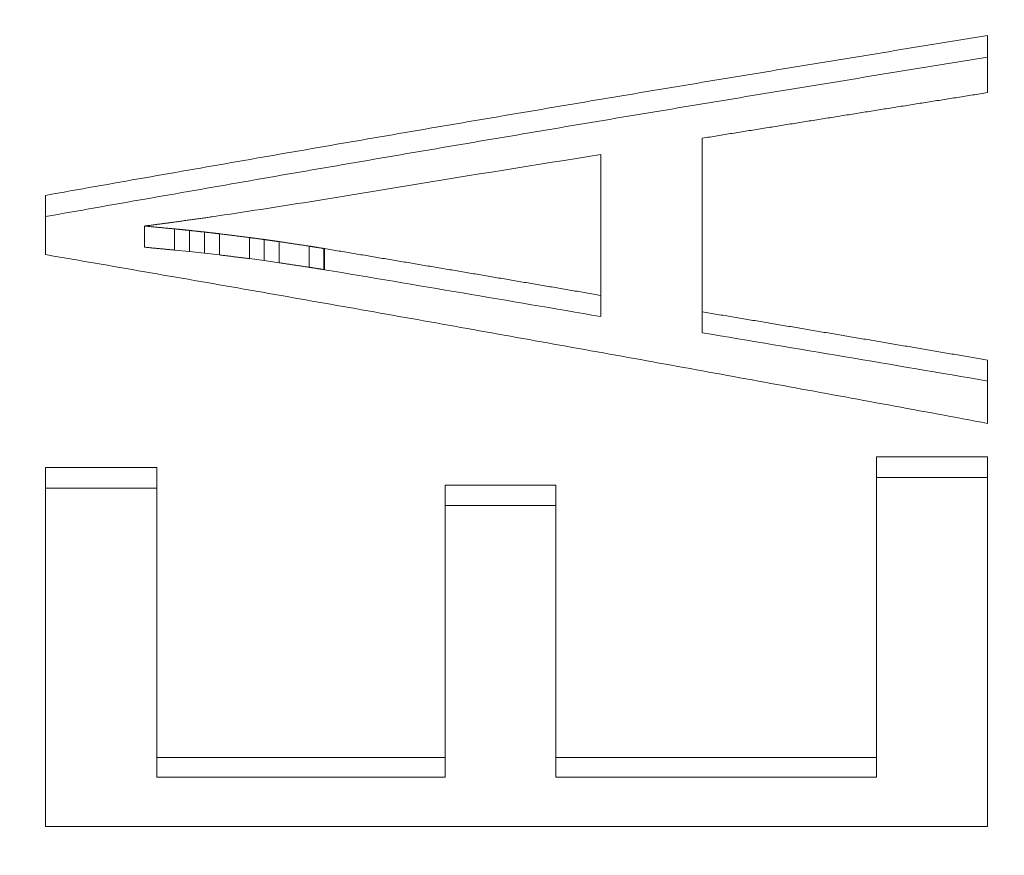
# Model space of a CAD drawing. Header units: millimetres. Extents: x 504 to 605, y 222 to 305.
# Tile 46 of 70: x 547.64 to 549.73, y 275.22 to 276.99. Entities that reach past the tile are written whole.
import ezdxf

# ---------------------------------------------------------------- set-up
doc = ezdxf.new("R2010")
doc.units = ezdxf.units.MM
doc.header["$LTSCALE"] = 0.03
doc.layers.get('0').update_dxf_attribs({"lineweight": 15})
doc.layers.add('1', color=7, linetype='Continuous', true_color=0xffffff)
doc.styles.get("Standard").update_dxf_attribs({"font": 'simsun.ttc', "width": 0.85})
doc.dimstyles.new('ISO-25', dxfattribs={"dimtxt": 2.5, "dimasz": 2, "dimexe": 1.3, "dimexo": 0.625, "dimtad": 1, "dimzin": 9, "dimdsep": 46, "dimtxsty": 'Standard', "dimblk": 'OPEN30', "dimcen": 2, "dimazin": 2, "dimtfac": 0.6, "dimtmove": 0, "dimatfit": 0, "dimldrblk": 'OPEN30', "dimfxl": 1, "dimtolj": 1, "dimarcsym": 0})

# ---------------------------------------------------------------- blocks, each defined once
blk = doc.blocks.new('_Open30')
at = {"color": 0, "linetype": 'ByBlock', "lineweight": -2}
for p, q in [((-1, 0.2679), (0, 0)), ((0, 0), (-1, -0.2679)), ((0, 0), (-1, 0))]:
    blk.add_line(p, q, dxfattribs=at)
blk = doc.blocks.new('*D1')
at = {"color": 0, "lineweight": -2}
for p, q in [((523.1175, 282.896), (523.1175, 297.8054)), ((573.828, 277.0828), (573.828, 297.8054)), ((525.1175, 296.5054), (571.828, 296.5054))]:
    blk.add_line(p, q, dxfattribs=at)
at = {"layer": 'Defpoints', "color": 0}
for p in [(573.828, 296.5054), (523.1175, 282.271), (573.828, 276.4578)]:
    blk.add_point(p, dxfattribs=at)
at = {"color": 0, "lineweight": -2, "xscale": 2, "yscale": 2, "zscale": 2, "rotation": 180}
blk.add_blockref('_Open30', (523.1175, 296.5054), dxfattribs=at)
at = {"color": 0, "lineweight": -2, "xscale": 2, "yscale": 2, "zscale": 2}
blk.add_blockref('_Open30', (573.828, 296.5054), dxfattribs=at)
at = {"color": 0, "insert": (548.4725, 298.3804), "char_height": 2.5, "attachment_point": 5}
blk.add_mtext('\\A1;50.71', dxfattribs=at)
blk = doc.blocks.new('*D7')
at = {"color": 0, "lineweight": -2}
for p, q in [((516.8392, 260.296), (516.8392, 302.8054)), ((573.828, 277.5134), (573.828, 302.8054)), ((518.8392, 301.5054), (571.828, 301.5054))]:
    blk.add_line(p, q, dxfattribs=at)
at = {"layer": 'Defpoints', "color": 0}
for p in [(573.828, 301.5054), (573.828, 276.8884), (516.8392, 259.671)]:
    blk.add_point(p, dxfattribs=at)
at = {"color": 0, "lineweight": -2, "xscale": 2, "yscale": 2, "zscale": 2, "rotation": 180}
blk.add_blockref('_Open30', (516.8392, 301.5054), dxfattribs=at)
at = {"color": 0, "lineweight": -2, "xscale": 2, "yscale": 2, "zscale": 2}
blk.add_blockref('_Open30', (573.828, 301.5054), dxfattribs=at)
at = {"color": 0, "insert": (545.3206, 303.3804), "char_height": 2.5, "attachment_point": 5}
blk.add_mtext('\\A1;56.99', dxfattribs=at)
blk = doc.blocks.new('A$C4323a73e')
at = {"layer": '1', "color": 7, "linetype": 'Continuous', "lineweight": 18}
for p, q in [((32.8594, 17.1643), (32.8594, 17.2853)), ((32.2537, 16.6992), (32.2537, 17.0676)), ((32.038, 17.033), (32.038, 16.7342)), ((30.8595, 16.9463), (30.8595, 16.8206)), ((31.0695, 16.8812), (31.0696, 16.8363)), ((31.2288, 16.8648), (31.2288, 16.82)), ((31.3555, 16.8482), (31.3555, 16.8033)), ((31.1333, 16.8304), (31.1651, 16.8271)), ((31.1651, 16.8271), (31.197, 16.8236)), ((31.4501, 16.8336), (31.4501, 16.7889)), ((31.4516, 16.8334), (31.4516, 16.7886)), ((31.197, 16.8237), (31.2288, 16.82)), ((31.2923, 16.8121), (31.3239, 16.8078)), ((31.3239, 16.8078), (31.3555, 16.8033)), ((32.038, 16.7342), (32.038, 16.6894)), ((32.2537, 16.6992), (32.2537, 16.6548)), ((32.8594, 16.4626), (32.8594, 16.5968)), ((32.6235, 16.3915), (32.6235, 15.754)), ((32.8594, 16.3915), (32.6235, 16.3915)), ((32.8594, 15.6076), (32.8594, 16.3915)), ((30.8595, 16.3687), (30.8595, 15.6076)), ((31.0955, 16.3687), (30.8595, 16.3687)), ((31.0955, 15.754), (31.0955, 16.3687)), ((32.6235, 16.3479), (32.8594, 16.3479)), ((30.8595, 16.3251), (31.0955, 16.3251)), ((31.7079, 16.3315), (31.7079, 15.754)), ((31.9427, 16.3315), (31.7079, 16.3315)), ((31.9427, 15.754), (31.9427, 16.3315)), ((31.7079, 16.2881), (31.9427, 16.2881)), ((31.0955, 15.754), (31.0955, 15.7121)), ((31.7079, 15.754), (31.0955, 15.754)), ((31.7079, 15.754), (31.7079, 15.7121)), ((31.9427, 15.754), (31.9427, 15.7121)), ((32.6235, 15.754), (31.9427, 15.754)), ((32.6235, 15.754), (32.6235, 15.7121)), ((31.0955, 15.7121), (31.7079, 15.7121)), ((31.9427, 15.7121), (32.6235, 15.7121)), ((30.8595, 15.6076), (32.8594, 15.6076))]:
    blk.add_line(p, q, dxfattribs=at)
for centre, major_axis, ratio, start_param, end_param in [((31.4516, -0.001), (-49.8058, 9.3584), 0.326216, 4.761859, 4.773608), ((32.2537, -0.0011), (-51.4596, 9.5649), 0.31339, 4.758821, 4.770574)]:
    blk.add_ellipse(centre, major_axis=major_axis, ratio=ratio, start_param=start_param, end_param=end_param, dxfattribs=at)
for points, degree in [([(32.8594, 17.2853), (32.8244, 17.2797), (32.7542, 17.2683), (32.6489, 17.2512), (32.5437, 17.234), (32.4384, 17.2167), (32.3332, 17.1993), (32.2279, 17.1818), (32.1226, 17.1643), (32.0174, 17.1466), (31.9121, 17.1288), (31.8069, 17.111), (31.7016, 17.0931), (31.5963, 17.075), (31.4911, 17.0569), (31.3858, 17.0387), (31.2806, 17.0204), (31.1753, 17.002), (31.0701, 16.9836), (30.9648, 16.965), (30.8946, 16.9526), (30.8595, 16.9463)], 3), ([(30.8595, 16.9013), (30.8946, 16.9075), (30.9648, 16.9199), (31.0701, 16.9384), (31.1753, 16.9568), (31.2806, 16.9752), (31.3858, 16.9934), (31.4911, 17.0116), (31.5963, 17.0296), (31.7016, 17.0476), (31.8069, 17.0655), (31.9121, 17.0833), (32.0174, 17.101), (32.1226, 17.1186), (32.2279, 17.1361), (32.3332, 17.1536), (32.4384, 17.1709), (32.5437, 17.1882), (32.6489, 17.2053), (32.7542, 17.2224), (32.8244, 17.2337), (32.8594, 17.2394)], 3), ([(32.2537, 17.0676), (32.2643, 17.0693), (32.2855, 17.0727), (32.3174, 17.0779), (32.3493, 17.083), (32.3812, 17.0881), (32.4131, 17.0933), (32.445, 17.0984), (32.4768, 17.1035), (32.5087, 17.1086), (32.5406, 17.1137), (32.5725, 17.1188), (32.6044, 17.1239), (32.6363, 17.129), (32.6681, 17.134), (32.7, 17.1391), (32.7319, 17.1441), (32.7638, 17.1492), (32.7957, 17.1542), (32.8276, 17.1593), (32.8488, 17.1626), (32.8594, 17.1643)], 3), ([(31.0696, 16.8812), (31.0697, 16.8812), (31.0699, 16.8812), (31.0703, 16.8813), (31.0706, 16.8813), (31.071, 16.8814), (31.0714, 16.8814), (31.0717, 16.8815), (31.0721, 16.8815), (31.0724, 16.8816), (31.0728, 16.8816), (31.0732, 16.8816), (31.0735, 16.8817), (31.0739, 16.8817), (31.0743, 16.8818), (31.0746, 16.8818), (31.075, 16.8819), (31.0753, 16.8819), (31.0757, 16.882), (31.0761, 16.882), (31.0763, 16.882), (31.0764, 16.8821)], 3), ([(31.1333, 16.8752), (31.1333, 16.8304)], 1), ([(31.1651, 16.872), (31.1646, 16.872), (31.1635, 16.8722), (31.1618, 16.8723), (31.1601, 16.8725), (31.1584, 16.8727), (31.1567, 16.8728), (31.1551, 16.873), (31.1534, 16.8732), (31.1517, 16.8733), (31.15, 16.8735), (31.1484, 16.8737), (31.1467, 16.8739), (31.145, 16.874), (31.1433, 16.8742), (31.1417, 16.8744), (31.14, 16.8745), (31.1383, 16.8747), (31.1366, 16.8749), (31.1349, 16.8751), (31.1338, 16.8752), (31.1333, 16.8752)], 3), ([(31.1651, 16.872), (31.1651, 16.8271)], 1), ([(31.197, 16.8685), (31.1964, 16.8686), (31.1953, 16.8687), (31.1936, 16.8689), (31.192, 16.8691), (31.1903, 16.8692), (31.1886, 16.8694), (31.1869, 16.8696), (31.1852, 16.8698), (31.1836, 16.87), (31.1819, 16.8702), (31.1802, 16.8703), (31.1785, 16.8705), (31.1769, 16.8707), (31.1752, 16.8709), (31.1735, 16.8711), (31.1718, 16.8712), (31.1702, 16.8714), (31.1685, 16.8716), (31.1668, 16.8718), (31.1657, 16.8719), (31.1651, 16.872)], 3), ([(31.197, 16.8685), (31.197, 16.8237)], 1), ([(31.2288, 16.8648), (31.2283, 16.8649), (31.2272, 16.865), (31.2255, 16.8652), (31.2238, 16.8654), (31.2221, 16.8656), (31.2205, 16.8658), (31.2188, 16.866), (31.2171, 16.8662), (31.2154, 16.8664), (31.2138, 16.8666), (31.2121, 16.8668), (31.2104, 16.867), (31.2087, 16.8671), (31.207, 16.8673), (31.2054, 16.8675), (31.2037, 16.8677), (31.202, 16.8679), (31.2003, 16.8681), (31.1987, 16.8683), (31.1975, 16.8684), (31.197, 16.8685)], 3), ([(31.2923, 16.8569), (31.2923, 16.8121)], 1), ([(31.3239, 16.8526), (31.3234, 16.8527), (31.3223, 16.8529), (31.3206, 16.8531), (31.3189, 16.8533), (31.3173, 16.8535), (31.3156, 16.8537), (31.3139, 16.854), (31.3123, 16.8542), (31.3106, 16.8544), (31.309, 16.8546), (31.3073, 16.8549), (31.3056, 16.8551), (31.304, 16.8553), (31.3023, 16.8555), (31.3006, 16.8558), (31.299, 16.856), (31.2973, 16.8562), (31.2956, 16.8564), (31.294, 16.8567), (31.2929, 16.8568), (31.2923, 16.8569)], 3), ([(31.3239, 16.8526), (31.3239, 16.8078)], 1), ([(31.3555, 16.8482), (31.355, 16.8482), (31.3539, 16.8484), (31.3522, 16.8486), (31.3505, 16.8489), (31.3489, 16.8491), (31.3472, 16.8493), (31.3456, 16.8496), (31.3439, 16.8498), (31.3422, 16.85), (31.3406, 16.8503), (31.3389, 16.8505), (31.3372, 16.8507), (31.3356, 16.851), (31.3339, 16.8512), (31.3322, 16.8515), (31.3306, 16.8517), (31.3289, 16.8519), (31.3273, 16.8522), (31.3256, 16.8524), (31.3245, 16.8525), (31.3239, 16.8526)], 3), ([(31.4188, 16.8387), (31.4188, 16.7939)], 1), ([(31.4501, 16.8336), (31.4496, 16.8337), (31.4485, 16.8339), (31.4468, 16.8342), (31.4452, 16.8344), (31.4435, 16.8347), (31.4419, 16.8349), (31.4402, 16.8352), (31.4386, 16.8355), (31.4369, 16.8357), (31.4353, 16.836), (31.4336, 16.8363), (31.432, 16.8365), (31.4303, 16.8368), (31.4287, 16.8371), (31.427, 16.8373), (31.4254, 16.8376), (31.4237, 16.8379), (31.4221, 16.8381), (31.4204, 16.8384), (31.4193, 16.8386), (31.4188, 16.8387)], 3), ([(31.4516, 16.8334), (31.4516, 16.8334), (31.4515, 16.8334), (31.4514, 16.8334), (31.4514, 16.8334), (31.4513, 16.8335), (31.4512, 16.8335), (31.4511, 16.8335), (31.4511, 16.8335), (31.451, 16.8335), (31.4509, 16.8335), (31.4508, 16.8335), (31.4507, 16.8335), (31.4507, 16.8335), (31.4506, 16.8336), (31.4505, 16.8336), (31.4504, 16.8336), (31.4504, 16.8336), (31.4503, 16.8336), (31.4502, 16.8336), (31.4502, 16.8336), (31.4501, 16.8336)], 3), ([(32.038, 16.7342), (32.0277, 16.7359), (32.0072, 16.7394), (31.9763, 16.7447), (31.9454, 16.75), (31.9146, 16.7552), (31.8837, 16.7605), (31.8528, 16.7657), (31.822, 16.771), (31.7911, 16.7762), (31.7602, 16.7815), (31.7294, 16.7867), (31.6985, 16.7919), (31.6676, 16.7971), (31.6368, 16.8023), (31.6059, 16.8075), (31.5751, 16.8127), (31.5442, 16.8179), (31.5133, 16.8231), (31.4825, 16.8282), (31.4619, 16.8317), (31.4516, 16.8334)], 3), ([(30.8595, 16.8206), (30.8946, 16.8145), (30.9648, 16.8025), (31.0701, 16.7842), (31.1753, 16.7659), (31.2806, 16.7476), (31.3858, 16.7291), (31.4911, 16.7106), (31.5963, 16.692), (31.7016, 16.6733), (31.8069, 16.6545), (31.9121, 16.6357), (32.0174, 16.6167), (32.1226, 16.5978), (32.2279, 16.5787), (32.3332, 16.5595), (32.4384, 16.5403), (32.5437, 16.521), (32.6489, 16.5016), (32.7542, 16.4822), (32.8244, 16.4691), (32.8594, 16.4626)], 3), ([(32.8594, 16.5968), (32.8488, 16.5986), (32.8276, 16.6023), (32.7957, 16.6077), (32.7638, 16.6131), (32.7319, 16.6186), (32.7, 16.624), (32.6681, 16.6294), (32.6363, 16.6348), (32.6044, 16.6402), (32.5725, 16.6456), (32.5406, 16.651), (32.5087, 16.6564), (32.4768, 16.6617), (32.445, 16.6671), (32.4131, 16.6725), (32.3812, 16.6778), (32.3493, 16.6832), (32.3174, 16.6885), (32.2855, 16.6938), (32.2643, 16.6974), (32.2537, 16.6992)], 3)]:
    blk.add_open_spline(points, degree=degree, dxfattribs=at)
blk.add_open_spline([(31.2129, 16.9008), (31.2824, 16.9112), (31.3516, 16.9218), (31.4891, 16.944), (31.5576, 16.9554), (31.7634, 16.989), (31.9007, 17.011), (32.038, 17.033)], degree=3, knots=[0, 0, 0, 0, 0.25, 0.25, 0.5, 0.5, 1, 1, 1, 1], dxfattribs=at)
for points, weights in [([(31.0764, 16.8821), (31.1023, 16.8855), (31.1281, 16.8889)], [0.500000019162, 0.499999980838, 0.500000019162]), ([(31.1281, 16.8889), (31.1705, 16.8949), (31.2129, 16.9008)], [0.500000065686, 0.499999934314, 0.500000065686]), ([(31.1333, 16.8752), (31.1014, 16.8782), (31.0696, 16.8812)], [0.500000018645, 0.499999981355, 0.500000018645]), ([(31.2923, 16.8569), (31.2606, 16.8608), (31.2288, 16.8648)], [0.500000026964, 0.499999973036, 0.500000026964]), ([(31.4188, 16.8387), (31.3871, 16.8434), (31.3555, 16.8482)], [0.500000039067, 0.499999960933, 0.500000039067]), ([(31.0696, 16.8363), (31.1014, 16.8333), (31.1333, 16.8303)], [0.500000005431, 0.499999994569, 0.500000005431]), ([(31.2288, 16.82), (31.2606, 16.816), (31.2923, 16.812)], [0.500000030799, 0.499999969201, 0.500000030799]), ([(31.3555, 16.8033), (31.3871, 16.7986), (31.4187, 16.7938)], [0.500000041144, 0.499999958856, 0.500000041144]), ([(31.4188, 16.7939), (31.4344, 16.7914), (31.4501, 16.7889)], [0.50000001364, 0.49999998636, 0.50000001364])]:
    blk.add_rational_spline(points, weights, degree=2, dxfattribs=at)

msp = doc.modelspace()

# ---------------------------------------------------------------- block references
msp.add_blockref('A$C4323a73e', (516.8371, 259.6709))

# ---------------------------------------------------------------- dimensions: what is measured, and where the dimension line sits
for base, p1, p2, picture, middle in [((573.828, 301.5054), (516.8392, 259.671), (573.828, 276.8884), '*D7', (545.3206, 301.5054)), ((573.828, 296.5054), (523.1175, 282.271), (573.828, 276.4578), '*D1', (548.4725, 296.5054))]:
    dim = msp.add_linear_dim(base=base, p1=p1, p2=p2, dimstyle='ISO-25', override={"dimtmove": 0})
    dim.commit()
    dim.dimension.update_dxf_attribs({"geometry": picture, "text_midpoint": middle, "dimtype": 128})

doc.saveas('drawing.dxf')
